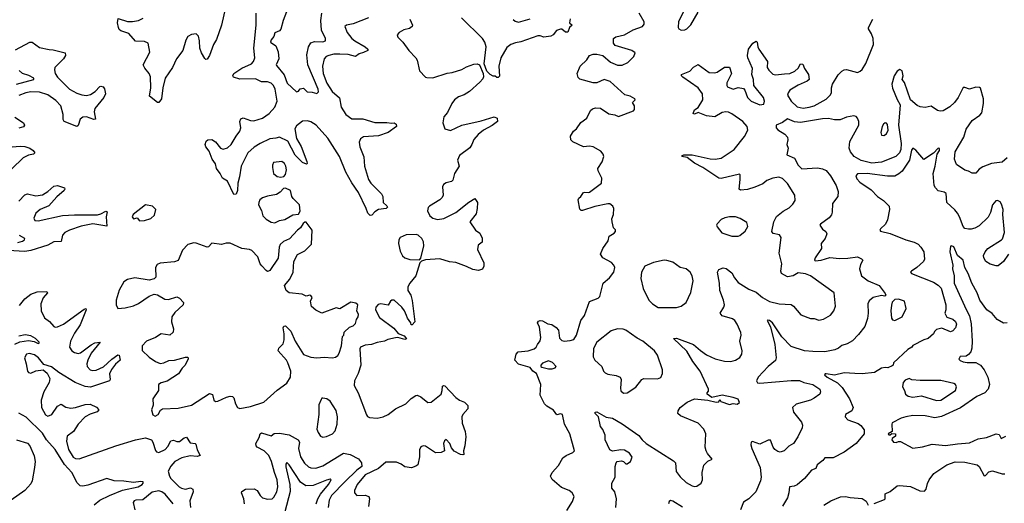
# Model space of a CAD drawing. Extents: x 1603745 to 1745082, y 385868 to 533966.
# Tile 172 of 256: x 1637252 to 1645412, y 465589 to 469601. Entities that reach past the tile are written whole.
import ezdxf

# ---------------------------------------------------------------- set-up
doc = ezdxf.new("R2010")
doc.units = 0

msp = doc.modelspace()

# ---------------------------------------------------------------- linework, layer by layer
at = {"layer": '0CON20XD'}
for points in [[(1638972.4, 469765), (1638924.1, 469555), (1638881.6, 469435), (1638856.7, 469395), (1638825, 469304), (1638805, 469273.8), (1638795, 469271.2), (1638785, 469278.8), (1638757.3, 469325), (1638745.4, 469365), (1638741.8, 469425), (1638733.9, 469463.9), (1638715, 469482.2), (1638675, 469478.1), (1638645, 469460), (1638629.1, 469430.9), (1638605, 469344), (1638551.8, 469275), (1638518.9, 469205), (1638456.2, 469115), (1638436.7, 469035), (1638425.7, 468945), (1638405.9, 468914.1), (1638395, 468913.3), (1638326.7, 468965), (1638337.1, 469035), (1638335.4, 469125.4), (1638325, 469153.8), (1638287.9, 469197.9), (1638276, 469225), (1638329.1, 469330.9), (1638317.1, 469405), (1638285, 469420.9), (1638212.4, 469422.4), (1638155, 469485.6), (1638088.8, 469508.8), (1638075, 469520), (1638069.2, 469535), (1638062, 469575), (1638068.3, 469611.7), (1638145, 469585.7), (1638185.7, 469585.7), (1638237.5, 469595), (1638275, 469613.8)], [(1639026.7, 469153.3), (1639092.7, 469197.3), (1639173.1, 469235), (1639189.1, 469255), (1639199.6, 469285), (1639191.6, 469365), (1639210.9, 469555), (1639212.2, 469655)], [(1639462.8, 469665), (1639435.2, 469595), (1639416.6, 469523.4), (1639405, 469509.2), (1639367, 469493), (1639358.5, 469461.5), (1639335, 469432.9), (1639331.5, 469415), (1639373.5, 469383.5), (1639394.7, 469334.7), (1639398.2, 469275), (1639377.1, 469225), (1639379.7, 469219.7), (1639443.5, 469143.5), (1639468.5, 469075), (1639545, 469002), (1639562, 469008), (1639575, 469025.8), (1639605, 469033.3), (1639635, 469003.3), (1639675, 469000), (1639715, 468988), (1639728.1, 469001.9), (1639726.4, 469025), (1639639.2, 469225), (1639631.8, 469308.3), (1639644.5, 469375), (1639665, 469409.4), (1639695, 469419.6), (1639765, 469417.3), (1639785, 469426.2), (1639785.3, 469445), (1639752.1, 469515), (1639748.4, 469595), (1639756.9, 469655)], [(1641785, 465530), (1641833.8, 465605), (1641846.2, 465645), (1641831.2, 465675), (1641806.7, 465695), (1641740.9, 465720.9), (1641665, 465785.8), (1641651.4, 465815), (1641664.2, 465845), (1641716.8, 465903.2), (1641753.8, 465965), (1641780, 465985), (1641835, 466010), (1641850, 466025), (1641810, 466165), (1641765.6, 466245.6), (1641750.6, 466325), (1641735, 466331.9), (1641702.1, 466322.1), (1641675, 466362.5), (1641620, 466395), (1641601.4, 466415), (1641564.2, 466485), (1641570, 466575), (1641536, 466666), (1641504.1, 466684.1), (1641482.5, 466715), (1641385, 466743.8), (1641356.2, 466775), (1641366.7, 466825), (1641382.5, 466845), (1641465, 466854.2), (1641515, 466869.2), (1641532, 466885), (1641543.1, 466906.9), (1641565, 466937.5), (1641572, 466965), (1641559.3, 467049.3), (1641543.3, 467085), (1641550.7, 467099.3), (1641565, 467106.7), (1641585, 467102.5), (1641627.7, 467077.7), (1641661.7, 467071.7), (1641697.7, 467047.7), (1641716.7, 467025), (1641725, 466957.5), (1641745, 466939.2), (1641765, 466934.3), (1641815, 466938.8), (1641845, 466948.8), (1641866, 466985), (1641901.2, 467105), (1641932.7, 467147.3), (1641975, 467262.5), (1642045, 467290), (1642060, 467305), (1642088.8, 467415), (1642139.7, 467460.3), (1642176, 467505), (1642184, 467545), (1642175.8, 467565.8), (1642155.8, 467585.8), (1642083.8, 467625), (1642066.7, 467655), (1642085, 467702.5), (1642130, 467765), (1642137.5, 467805), (1642179.3, 467830.7), (1642190, 467845), (1642188.3, 467858.3), (1642173, 467873), (1642161.2, 467925), (1642160.5, 467949.5), (1642173.8, 467985), (1642176.7, 468035), (1642166.7, 468055), (1642143, 468073), (1642125, 468074.3), (1642018, 468052), (1641915, 468016.9), (1641905, 468017.5), (1641895, 468028.8), (1641881.4, 468105), (1641885, 468120), (1641903.3, 468135), (1641925, 468166.2), (1641935, 468171.2), (1641965, 468166.2), (1641975, 468170), (1642073.3, 468245), (1642076.7, 468285), (1642045, 468347.5), (1642042.9, 468365), (1642078.9, 468421.1), (1642094, 468465), (1642088, 468485), (1642069.3, 468509.3), (1642003.8, 468545), (1641975, 468550.9), (1641925, 468547.1), (1641835, 468588.8), (1641820, 468605), (1641817.5, 468635), (1641842.5, 468675), (1641865.7, 468694.3), (1641902.3, 468747.7), (1641953.3, 468785), (1641981.7, 468848.3), (1641999.3, 468860.7), (1642025, 468870), (1642065, 468867.5), (1642135, 468818.8), (1642185, 468811.2), (1642215, 468798), (1642340, 468845), (1642346.7, 468855), (1642347.5, 468885), (1642330, 468915), (1642352.5, 468935), (1642350, 468945), (1642312.5, 468965), (1642267.9, 468977.9), (1642145, 469088.1), (1642095, 469103.5), (1642035, 469075.8), (1642005, 469075.6), (1641895, 469106.7), (1641880.5, 469120.5), (1641873.3, 469155), (1641895.9, 469214.1), (1641951.3, 469268.7), (1641975, 469304), (1642005, 469315.8), (1642035, 469315.6), (1642085, 469302.5), (1642147.6, 469247.6), (1642205, 469224.5), (1642245, 469224.5), (1642292, 469245), (1642341.2, 469295), (1642353.3, 469325), (1642325, 469345.6), (1642187.7, 469387.7), (1642173.8, 469405), (1642173.3, 469445), (1642191.4, 469458.6), (1642265, 469474.5), (1642335, 469516.9), (1642413.3, 469545), (1642427.3, 469562.7), (1642425.9, 469584.1), (1642385.8, 469655)], [(1642752, 469665), (1642712.9, 469585), (1642708.6, 469535), (1642715, 469524.2), (1642735, 469514.4), (1642765, 469516.9), (1642782, 469525), (1642815, 469558), (1642876.1, 469663.9)], [(1640142.5, 469615), (1640015, 469567.1), (1639960, 469555), (1639947.5, 469545), (1639966, 469495), (1640005.7, 469445), (1640029.2, 469425), (1640115, 469375.6), (1640136, 469355), (1640135.8, 469344.2), (1640100.4, 469329.6), (1640065, 469318.5), (1640035, 469295.7), (1639975, 469311.3), (1639905, 469315.3), (1639855.4, 469314.6), (1639813.8, 469305), (1639791.4, 469295), (1639775, 469275.8), (1639761.5, 469215), (1639767.7, 469155), (1639796.3, 469075), (1639840.8, 469005), (1639903.1, 468953.1), (1639914.7, 468875), (1639955, 468813.9), (1640005, 468779.2), (1640095, 468778.8), (1640195, 468747.3), (1640295, 468749.2), (1640335, 468741.2), (1640355, 468746.2), (1640371.2, 468735), (1640373.8, 468715), (1640305, 468663.6), (1640225, 468636.7), (1640101.1, 468628.9), (1640075, 468611.1), (1640064.6, 468585), (1640071.5, 468545), (1640103.1, 468463.1), (1640108, 468385), (1640141.8, 468275), (1640160.6, 468245), (1640250, 468155), (1640260, 468135), (1640263.3, 468085), (1640295, 468056.7), (1640300, 468045), (1640290, 468035), (1640225, 468026.7), (1640195, 468007.5), (1640170.7, 467979.3), (1640155, 467976.7), (1640136.7, 467995), (1640123.8, 468033.8), (1640058.5, 468168.5), (1640005, 468246.7), (1639955.3, 468335), (1639902.3, 468465), (1639805, 468618.9), (1639710, 468725), (1639665, 468754.6), (1639637.5, 468762.5), (1639595, 468759.4), (1639545, 468721.1), (1639533.1, 468695), (1639545.4, 468615.4), (1639585, 468550), (1639630, 468425), (1639633.3, 468406.7), (1639628.8, 468401.2), (1639595, 468416.9), (1639535.8, 468475.8), (1639475, 468592.3), (1639405, 468627.5), (1639375, 468616.6), (1639325, 468612.1), (1639245, 468573.6), (1639195.5, 468544.5), (1639142, 468495), (1639086.2, 468385), (1639073.6, 468296.4), (1639059.2, 468245), (1639058.1, 468185), (1639045, 468153.3), (1639025, 468151.2), (1638972.5, 468262.5), (1638932.5, 468285), (1638913.3, 468325), (1638882, 468365), (1638874, 468405), (1638845.7, 468445), (1638820.9, 468510.9), (1638794.3, 468545), (1638788, 468565), (1638795.9, 468594.1), (1638810, 468605), (1638845, 468608), (1638875, 468588), (1638915, 468534.3), (1638936.9, 468526.9), (1638975, 468538.1), (1639005, 468565.7), (1639044.6, 468635), (1639075.5, 468675), (1639085.5, 468705), (1639076, 468755), (1639085, 468778.8), (1639105, 468785.8), (1639165.4, 468765.4), (1639192.4, 468762.4), (1639265, 468783.6), (1639318.5, 468821.5), (1639365.8, 468875), (1639384.4, 468925), (1639368.9, 469025), (1639354.8, 469054.8), (1639335, 469074.5), (1639305, 469085.4), (1639255, 469084.7), (1639205, 469109.3), (1639075, 469107.8), (1639024.4, 469124.4), (1639018.8, 469135), (1639026.7, 469153.3)], [(1640484.3, 469605), (1640505.8, 469555), (1640504, 469545), (1640483.4, 469526.6), (1640435, 469515.6), (1640396, 469495), (1640380.8, 469475), (1640384.4, 469454.4), (1640426.2, 469415), (1640476.7, 469345), (1640535.6, 469285.6), (1640545.8, 469265), (1640565.8, 469175.8), (1640613.8, 469125), (1640625, 469120), (1640675, 469117.8), (1640795, 469156.7), (1640837.2, 469162.8), (1640915, 469186.9), (1640955, 469210.6), (1641015, 469232), (1641043.6, 469233.6), (1641062.5, 469225), (1641093, 469153), (1641096.4, 469126.4), (1641088.8, 469111.2), (1641065, 469081.2), (1640980.8, 469005), (1640935, 468977.5), (1640889.8, 468960.2), (1640855.4, 468934.6), (1640833.1, 468905), (1640798.6, 468831.4), (1640767.5, 468795), (1640757.5, 468745), (1640774.1, 468694.1), (1640822.7, 468682.7), (1640915, 468725.8), (1641075, 468760.8), (1641185, 468796.2), (1641210, 468785), (1641212.5, 468755), (1641168.3, 468721.7), (1641095, 468684.3), (1641050.5, 468649.5), (1641015, 468608), (1640999.2, 468565), (1640981.2, 468538.8), (1640898, 468475), (1640881.2, 468435), (1640893.8, 468385), (1640854.6, 468325.4), (1640841.2, 468268.8), (1640831.4, 468258.6), (1640785, 468247.1), (1640765, 468233.8), (1640756, 468215), (1640761.4, 468145), (1640754.4, 468125), (1640735, 468106.5), (1640649.2, 468055), (1640638.3, 468041.7), (1640631.9, 468015), (1640652.2, 467975), (1640675, 467953.9), (1640715, 467944.6), (1640767.6, 467952.4), (1640865, 468000), (1640973.2, 468086.8), (1641025, 468116.7), (1641046, 468085), (1641044.2, 468034.2), (1641035, 467990), (1640982, 467925), (1641028.8, 467855), (1641065, 467830), (1641085, 467788.8), (1641083.8, 467756.2), (1641050.6, 467729.4), (1641046.7, 467695), (1641098.1, 467585), (1641098, 467555), (1641088.3, 467531.7), (1641055, 467520), (1641007.7, 467527.7), (1640955, 467553.8), (1640865, 467585.7), (1640813.2, 467593.2), (1640735, 467615.7), (1640615, 467608.8), (1640581.7, 467598.3), (1640567.5, 467582.5), (1640536, 467475), (1640485, 467415.8), (1640467.3, 467385), (1640469.6, 467355), (1640492.2, 467315), (1640505, 467272.5), (1640526.2, 467095), (1640505, 467070), (1640495, 467070), (1640492.5, 467085), (1640464.4, 467124.4), (1640457.9, 467147.9), (1640441.4, 467185), (1640418.9, 467215), (1640355, 467272.9), (1640337, 467273), (1640325, 467266.2), (1640305, 467232), (1640245, 467242.6), (1640221.9, 467238.1), (1640204, 467216), (1640201, 467195), (1640235, 467130), (1640351.1, 467041.1), (1640387.5, 466997.5), (1640438.8, 466978.8), (1640457.5, 466952.5), (1640445, 466947.5), (1640385, 466963.3), (1640365, 466962.5), (1640303, 466947), (1640276.4, 466933.6), (1640215, 466923.8), (1640167, 466907), (1640115, 466901.2), (1640076.7, 466883.3), (1640070.8, 466869.2), (1640079.2, 466735), (1640057.8, 466665), (1640026.7, 466605), (1640023.3, 466565), (1640057.5, 466505), (1640125, 466324), (1640135, 466308), (1640150.9, 466300.9), (1640215, 466295.6), (1640265, 466306.7), (1640305, 466324.5), (1640365, 466371.5), (1640452, 466415), (1640495, 466457.1), (1640535, 466484), (1640545, 466486), (1640575, 466472.5), (1640635, 466424.2), (1640663, 466427), (1640745, 466493.3), (1640754, 466525), (1640755, 466560), (1640765, 466566.7), (1640775, 466562.5), (1640866.6, 466466.6), (1640895.6, 466445.6), (1640937.1, 466427.1), (1640965, 466400), (1640965, 466372.5), (1640925, 466326.7), (1640916, 466305), (1640918.8, 466255), (1640942.5, 466185), (1640948.8, 466141.2), (1640941.2, 466065), (1640930, 466025), (1640932.5, 465995), (1640925, 465990), (1640905, 465994), (1640852.7, 466022.7), (1640829.3, 466049.3), (1640815.5, 466085.5), (1640785, 466117.5), (1640771.7, 466108.3), (1640764.1, 466085.9), (1640773.3, 466025), (1640745, 466009.2), (1640697.7, 466007.7), (1640615, 466064.2), (1640595, 466065.5), (1640575, 466056.9), (1640563.9, 466033.9), (1640564, 465975), (1640550.6, 465909.4), (1640535, 465895.8), (1640497.7, 465882.3), (1640445, 465891.4), (1640412, 465915), (1640375, 465930.8), (1640285, 465930.3), (1640225, 465876.4), (1640114, 465825), (1640048.7, 465745), (1640027.5, 465695), (1640027.1, 465675), (1640045, 465653.1), (1640115, 465657.3), (1640144.3, 465645), (1640150.9, 465625), (1640143.3, 465563.3)], [(1641813, 469607), (1641807.5, 469575), (1641830, 469555), (1641807.5, 469535), (1641795, 469497.5), (1641775, 469496.7), (1641745, 469522.5), (1641735, 469522.5), (1641699.3, 469510.7), (1641673.9, 469476.1), (1641655, 469463.8), (1641595, 469456.7), (1641565, 469467.5), (1641545, 469466.7), (1641405, 469417.5), (1641361.4, 469408.6), (1641323.3, 469395), (1641289.1, 469370.9), (1641238.8, 469285), (1641223.8, 469215), (1641228.3, 469131.7), (1641218.3, 469121.7), (1641205, 469120), (1641191.7, 469131.7), (1641175, 469132.5), (1641150, 469145), (1641123, 469173), (1641102.5, 469235), (1641117.1, 469375), (1641105.7, 469415), (1641087.5, 469445), (1640912.9, 469615)], [(1641341.2, 469601.2), (1641357.3, 469587.3), (1641385, 469580.8), (1641482.5, 469607.5)], [(1644312, 469482), (1644286.7, 469525), (1644286.7, 469535), (1644323.3, 469605)], [(1637218.1, 469351.9), (1637335, 469414.5), (1637355, 469413.6), (1637415, 469370.9), (1637495, 469352.1), (1637530.2, 469350.2), (1637627.5, 469325), (1637631.2, 469305), (1637614.2, 469275), (1637543.8, 469205), (1637540, 469185), (1637545.6, 469155), (1637565.6, 469125), (1637665, 469024.6), (1637725, 468991.3), (1637767.5, 468977.5), (1637805, 468972.3), (1637838.7, 468981.3), (1637876.1, 469003.9), (1637915, 469046.2), (1637925, 469050), (1637942.5, 469045), (1637955, 469026.7), (1637964, 468985), (1637949.2, 468955), (1637873.8, 468865), (1637869.2, 468835), (1637880, 468775), (1637865, 468773.1), (1637805, 468794.5), (1637775, 468793.3), (1637753.8, 468776.2), (1637737.5, 468722.5), (1637725, 468716), (1637621.2, 468755), (1637611.9, 468771.9), (1637613.1, 468815), (1637593.5, 468885), (1637551.5, 468931.5), (1637485, 468977.2), (1637415, 468999.5), (1637345, 469002.6), (1637302.5, 468995), (1637245, 468971.6)], [(1642193.8, 465555), (1642197.5, 465625), (1642183.6, 465683.6), (1642160, 465715), (1642159.2, 465755), (1642188.1, 465805), (1642186, 465895), (1642193.9, 465926.1), (1642204, 465936), (1642238.3, 465941.7), (1642255, 465936), (1642275, 465916.2), (1642285, 465916), (1642315, 465936.2), (1642327.6, 465972.4), (1642305.6, 466005), (1642265, 466029.1), (1642235, 466033.6), (1642165, 466020.8), (1642143.2, 466033.2), (1642104, 466115), (1642103.8, 466155), (1642085, 466202.5), (1642066.1, 466226.1), (1642048.8, 466305), (1642030, 466325), (1642021.2, 466335), (1642021.2, 466345), (1642035, 466348), (1642112.3, 466302.3), (1642165, 466294.2), (1642245, 466247.5), (1642382.6, 466152.6), (1642410.4, 466115), (1642442.5, 466085), (1642671.7, 465941.7), (1642686.9, 465925), (1642693.8, 465853.8), (1642725, 465808), (1642775, 465762.5), (1642825, 465734), (1642845, 465729.2), (1642865, 465730.8), (1642899.2, 465755), (1642910, 465785), (1642908.6, 465845), (1642922, 465905), (1642955, 465937.5), (1642990, 465955), (1642951.7, 466001.7), (1642941.2, 466025), (1642933.8, 466055), (1642939.2, 466165), (1642922.5, 466205), (1642875, 466252.5), (1642727.5, 466315), (1642706.7, 466335), (1642710, 466355), (1642726.1, 466383.9), (1642783, 466427), (1642845, 466454.4), (1642955.7, 466445.7), (1643025, 466427.5), (1643045, 466430), (1643055, 466450), (1643063, 466433), (1643135, 466410), (1643165, 466415.8), (1643198.3, 466411.7), (1643216.2, 466425), (1643205, 466452), (1643165, 466467.5), (1643075, 466485.8), (1642987, 466467), (1642950, 466495), (1642950, 466505), (1642961.7, 466518.3), (1642960, 466535), (1642891.8, 466685), (1642830.2, 466765), (1642780.5, 466850.5), (1642670, 466955), (1642695, 466958.6), (1642836.9, 466906.9), (1642895, 466855.4), (1642945, 466820), (1643015, 466787.5), (1643093, 466767), (1643145, 466765.6), (1643184.3, 466775.7), (1643221.2, 466798.8), (1643236, 466825), (1643238.6, 466855), (1643221.4, 466935), (1643230.6, 466985), (1643228.6, 467005), (1643198, 467075), (1643178.8, 467105), (1643159.7, 467119.7), (1643072.5, 467145), (1643056.2, 467165), (1643088, 467215), (1643094.3, 467235), (1643085.5, 467275), (1643054.6, 467355), (1643051.3, 467415), (1643035.4, 467505), (1643045, 467529.4), (1643081.1, 467541.1), (1643106.9, 467536.9), (1643155, 467501.1), (1643175, 467458.9), (1643205, 467421.9), (1643295, 467364.2), (1643355, 467340), (1643408, 467295), (1643466, 467264), (1643545, 467242.9), (1643645, 467237.5), (1643664.5, 467224.5), (1643725, 467151.2), (1643805, 467123.3), (1643837, 467123), (1643875, 467108.8), (1643913, 467117), (1643971.4, 467148.6), (1644000, 467185), (1644014, 467225), (1644001.2, 467335), (1643805, 467475.6), (1643765, 467492.5), (1643705, 467502), (1643663.2, 467476.8), (1643615, 467467.5), (1643565.5, 467495.5), (1643558.6, 467515), (1643567.8, 467575), (1643547.3, 467665), (1643564, 467795), (1643550, 467815), (1643497.8, 467827.8), (1643486.7, 467845), (1643500.9, 467925), (1643523.1, 467966.9), (1643578.3, 468011.7), (1643630.2, 468039.8), (1643660.3, 468069.7), (1643678.3, 468101.7), (1643676.7, 468145), (1643615, 468240.8), (1643575, 468282.5), (1643544.3, 468294.3), (1643495, 468285.5), (1643445, 468266.4), (1643410.5, 468239.5), (1643345, 468210.5), (1643285, 468191.5), (1643226.2, 468186.2), (1643214, 468195), (1643222, 468275), (1643223, 468313), (1643218, 468318), (1643065, 468284.6), (1643045, 468286.4), (1642913.5, 468373.5), (1642845, 468409.2), (1642785, 468456.7), (1642740, 468465), (1642743.8, 468475), (1642755, 468478.6), (1642825, 468478.6), (1642975, 468446.9), (1643015, 468442.5), (1643065, 468451.8), (1643172.5, 468525), (1643258.9, 468631.1), (1643287.3, 468685), (1643281.8, 468715), (1643245.5, 468755), (1643155, 468818.8), (1643125, 468832.5), (1643105, 468836.5), (1643075, 468831.9), (1643014.2, 468795.8), (1642945, 468803.1), (1642875, 468830), (1642845, 468817.5), (1642833, 468823), (1642845, 468852.5), (1642875, 468872.5), (1642914, 468935), (1642910, 468985), (1642875.8, 469035), (1642746.7, 469125), (1642736.7, 469135), (1642737.5, 469145), (1642805, 469173.8), (1642835, 469207.5), (1642875, 469230), (1642965, 469162), (1643011.1, 469158.9), (1643033.4, 469166.6), (1643094.1, 469205.9), (1643135, 469207.5), (1643151.2, 469155), (1643112.9, 469077.1), (1643112.2, 469055), (1643119.2, 469045), (1643165, 469024.4), (1643205, 469037.5), (1643249.5, 469029.5), (1643261.2, 469015), (1643284, 468955), (1643314, 468925), (1643385, 468894.4), (1643420, 468900), (1643425.6, 468924.4), (1643416.4, 468955), (1643335.6, 469055), (1643333.5, 469105), (1643320.9, 469145), (1643325.9, 469195.9), (1643286.7, 469285), (1643283.1, 469305), (1643293, 469357), (1643328.8, 469405), (1643355, 469423.3), (1643363.9, 469413.9), (1643368, 469375), (1643376.6, 469356.6), (1643448.8, 469255), (1643447.5, 469205), (1643460.6, 469180.6), (1643495, 469149.2), (1643515, 469141.9), (1643589.1, 469150.9), (1643634.5, 469155.5), (1643675.5, 469174.5), (1643702.5, 469197.5), (1643723.3, 469235), (1643743, 469233), (1643756.2, 469195), (1643788.6, 469145), (1643793.8, 469105), (1643779.3, 469090.7), (1643705, 469057.1), (1643635, 469015.5), (1643619.5, 468995), (1643615.6, 468975), (1643645, 468925.6), (1643695, 468878.5), (1643745, 468867.9), (1643795, 468873.8), (1643835, 468886.9), (1643935, 468942.7), (1643970, 468975), (1643980, 468995), (1643980, 469035), (1643989.4, 469065), (1644035.4, 469144.6), (1644065, 469172.5), (1644085, 469184.3), (1644105, 469186.9), (1644195, 469164), (1644217.6, 469172.4), (1644235, 469188), (1644263.5, 469236.5), (1644326.9, 469395), (1644325.8, 469445), (1644312, 469482)], [(1637225, 469064.8), (1637367.5, 469105), (1637370, 469115), (1637327.4, 469137.4), (1637275, 469154.5), (1637248.1, 469178.1)], [(1645435.4, 468454.6), (1645395, 468420), (1645305, 468408.9), (1645235, 468380), (1645205, 468359.4), (1645175, 468326.2), (1645145, 468326.2), (1645115, 468343.8), (1645085, 468352.5), (1645015, 468400), (1644998, 468445), (1645005.5, 468505), (1645076.3, 468625), (1645095, 468692), (1645144.8, 468765.2), (1645210.7, 468809.3), (1645225, 468826.7), (1645240, 468905), (1645240, 468945), (1645213.8, 469033.8), (1645207.5, 469037.5), (1645175, 469041.9), (1645125, 469023.3), (1645085, 469039.2), (1645071.2, 469038.8), (1645030.9, 468955), (1645000, 468915), (1644961.7, 468878.3), (1644905, 468844.5), (1644881.1, 468841.1), (1644857.1, 468847.1), (1644805, 468884.2), (1644755, 468872.5), (1644715, 468877.1), (1644689.5, 468889.5), (1644635.7, 468935.7), (1644585, 469080), (1644566.7, 469105), (1644572.9, 469135), (1644566.9, 469176.9), (1644545, 469188), (1644523.8, 469175), (1644500, 469135), (1644480, 469065), (1644485, 469032.5), (1644525, 468937.5)], [(1644525, 468937.5), (1644548.8, 468895), (1644534.1, 468725), (1644557.7, 468575), (1644555.8, 468525), (1644543.2, 468495), (1644514.4, 468465), (1644395, 468419.2), (1644315, 468411.6), (1644225, 468433.4), (1644167, 468467), (1644136.8, 468505), (1644126.7, 468535), (1644131, 468589), (1644205.8, 468725), (1644206, 468755), (1644196, 468785), (1644185, 468798), (1644165, 468802), (1644105, 468791.2), (1644051.4, 468768.6), (1644005, 468768.9), (1643955, 468780), (1643905, 468777.3), (1643723.2, 468746.8), (1643672.1, 468752.1), (1643615, 468777.1), (1643573.2, 468746.8), (1643522.5, 468725), (1643522.5, 468705), (1643535, 468688.1), (1643592.3, 468652.3), (1643616.1, 468625), (1643619.1, 468605), (1643610.9, 468565), (1643619.4, 468535), (1643610.5, 468480.5), (1643672.3, 468452.3), (1643703.6, 468393.6), (1643735, 468363.6), (1643865, 468370.9), (1643905, 468364.7), (1643935, 468348.5), (1643972, 468305), (1644017.5, 468225), (1644035.5, 468175), (1644032.9, 468135), (1643989.4, 468075), (1643986.5, 468005), (1643979.1, 467980.9), (1643961.8, 467958.2), (1643888.8, 467905), (1643883.8, 467895), (1643905, 467863.8), (1643933.8, 467845), (1643941.2, 467825), (1643928.8, 467785), (1643894, 467745), (1643897.5, 467702.5), (1643843.7, 467626.3), (1643839.2, 467605), (1643845, 467601.5), (1643895, 467605.3), (1643965, 467627.3), (1644045, 467618.9), (1644115, 467621.9), (1644195, 467634), (1644228.3, 467618.3), (1644240, 467605), (1644219.3, 467570.7), (1644211.5, 467535), (1644229.5, 467475), (1644284.6, 467434.6), (1644375, 467396.2), (1644425, 467330), (1644430, 467315), (1644421.7, 467308.3), (1644395, 467312.5), (1644325, 467295.7), (1644292.1, 467267.9), (1644281.4, 467245), (1644283.3, 467165), (1644277.2, 467122.8), (1644257.5, 467055), (1644205, 466988.6), (1644153.8, 466936.2), (1644108.9, 466911.1), (1644065, 466897.1), (1644038.8, 466875), (1644008.6, 466861.4), (1643925, 466845.5), (1643825, 466848.9), (1643755, 466853.8), (1643645, 466891.1), (1643569.1, 466969.1), (1643490.8, 467085), (1643465, 467106.8), (1643451.1, 467108.9), (1643447.5, 467105), (1643473.7, 467053.7), (1643510.8, 466905), (1643522.5, 466795), (1643515, 466773.8), (1643456, 466725), (1643372.9, 466635), (1643358.8, 466605), (1643367.5, 466587.5), (1643384.6, 466584.6), (1643645, 466608.9), (1643715, 466608.8), (1643751.2, 466591.2), (1643825, 466574.4), (1643883.8, 466535), (1643890, 466515), (1643882, 466495), (1643835, 466462.5), (1643805, 466445.7), (1643687.4, 466412.6), (1643656, 466385), (1643665.8, 466345), (1643731.2, 466261.2), (1643738.3, 466238.3), (1643735.6, 466215), (1643700.3, 466139.7), (1643665, 466086.2), (1643627, 466063), (1643586.6, 466023.4), (1643554.3, 466014.3), (1643535, 466018), (1643511.2, 466035), (1643495.7, 466055.7), (1643475, 466113.8), (1643455, 466112), (1643385, 466080), (1643325, 466101.2), (1643313.8, 466095), (1643312, 466075), (1643320, 466045), (1643388.2, 465885), (1643395.6, 465805), (1643392.5, 465775), (1643352, 465685), (1643295, 465626.2), (1643251.2, 465598.8), (1643225.9, 465534.1)], [(1637211.9, 468791.9), (1637284.2, 468745), (1637292.5, 468725), (1637282.5, 468712.5), (1637245, 468701.1)], [(1644415, 468640.8), (1644437.1, 468655), (1644449.1, 468685), (1644445, 468731.2), (1644435, 468742.5), (1644425, 468744.2), (1644410.8, 468735), (1644400, 468715), (1644390, 468665), (1644395, 468643.8), (1644415, 468640.8)], [(1637155, 468544), (1637255, 468552.3), (1637295, 468548.5), (1637335, 468535.4), (1637364.4, 468515), (1637377.5, 468495), (1637366.7, 468485), (1637325, 468476.9), (1637280, 468455), (1637186.2, 468363.8)], [(1645446, 467655), (1645406.7, 467595), (1645360, 467560), (1645345, 467558), (1645295, 467574), (1645258.8, 467595), (1645241.4, 467625), (1645241.1, 467645), (1645252.5, 467675), (1645275, 467702.2), (1645390, 467775), (1645395.9, 467784.1), (1645414, 467835), (1645399.1, 467985), (1645401.5, 468025), (1645389.7, 468069.7), (1645378.6, 468088.6), (1645355, 468102), (1645340.9, 468099.1), (1645315, 468066), (1645298.1, 468001.9), (1645277.7, 467962.3), (1645205, 467891.4), (1645168.6, 467871.4), (1645136.4, 467863.6), (1645115, 467861.9), (1645085, 467869.4), (1645072.2, 467885), (1645042.1, 467965), (1645024.7, 467994.7), (1645002.9, 468022.9), (1644936.5, 468085), (1644929.8, 468159.8), (1644915, 468168.9), (1644865, 468180.6), (1644841.5, 468205), (1644831.8, 468225), (1644822.4, 468325), (1644840, 468385), (1644856.2, 468483.8), (1644875.4, 468515), (1644875, 468533.3), (1644865, 468534.2), (1644825.6, 468494.4), (1644745, 468441.2), (1644679.7, 468519.7), (1644655, 468534.2), (1644642.6, 468517.4), (1644625.5, 468435.5), (1644565.5, 468345), (1644539, 468321), (1644505, 468303.4), (1644445, 468301.9), (1644274.2, 468325.8), (1644195, 468320.8), (1644182.5, 468305), (1644189.2, 468279.2), (1644214, 468254), (1644309.6, 468189.6), (1644360, 468135), (1644412, 468102), (1644458.2, 468055), (1644461.5, 468025), (1644445, 467940), (1644427.1, 467905), (1644386.2, 467865), (1644381.2, 467855), (1644385, 467847.5), (1644465, 467826.9), (1644595, 467775.5), (1644665.8, 467755), (1644698.2, 467738.2), (1644721.5, 467715), (1644744.7, 467674.7), (1644751.5, 467615), (1644741.4, 467595), (1644687.5, 467545), (1644642.5, 467515), (1644636, 467505), (1644643.8, 467495), (1644825, 467424.3), (1644865, 467398.9), (1644887.5, 467375), (1644927.8, 467235), (1644927.8, 467195), (1644919.4, 467165), (1644935, 467134.2), (1644985, 467115.8), (1645007.2, 467097.2), (1645015.6, 467075), (1645006.7, 467045), (1644985, 467019.4), (1644965, 467012.5), (1644895, 467041.2), (1644850.3, 467029.7), (1644834, 467015), (1644825, 466993.8), (1644780, 466955), (1644745, 466943.8), (1644655, 466898.8), (1644645.6, 466884.4), (1644613.8, 466865), (1644492.5, 466755), (1644490, 466735), (1644481.7, 466728.3), (1644446.1, 466713.9), (1644425, 466716.7), (1644395, 466710), (1644335, 466674), (1644235, 466664.3), (1644174.4, 466665.6), (1644085, 466670), (1644005, 466652.5), (1643935.7, 466664.3), (1643926.4, 466663.6), (1643922.5, 466655), (1643943.8, 466635), (1644028.3, 466588.3), (1644068.7, 466548.7), (1644128.8, 466455), (1644160, 466385), (1644147.5, 466355), (1644095.8, 466325), (1644092.2, 466305), (1644115, 466281.8), (1644200.8, 466250.8), (1644224.2, 466235), (1644249.7, 466199.7), (1644250, 466165), (1644183.1, 466085), (1644085, 466012.7), (1643995, 465965.5), (1643923.5, 465966.5), (1643907.2, 465942.8), (1643861.1, 465908.9), (1643850.9, 465879.1), (1643815, 465864.4), (1643755, 465794), (1643695, 465742.2), (1643669.4, 465730.6), (1643631.2, 465725), (1643627.5, 465675), (1643615.7, 465635), (1643574.4, 465565)], [(1639415, 468293.3), (1639440.7, 468299.3), (1639454.3, 468315.7), (1639463.3, 468355), (1639458.5, 468385), (1639445, 468407.1), (1639425, 468424.3), (1639355, 468416.7), (1639346.2, 468395), (1639346.2, 468375), (1639355.8, 468325.8), (1639385, 468300), (1639415, 468293.3)], [(1637245, 468095.7), (1637295, 468146.5), (1637315, 468157.1), (1637385, 468139.3), (1637441.3, 468148.7), (1637485.7, 468174.3), (1637535, 468220.8), (1637565, 468226), (1637622.5, 468205), (1637626.7, 468195), (1637621.2, 468185), (1637559.6, 468130.4), (1637492.7, 468057.3), (1637422.5, 468025), (1637385, 467995.6), (1637367.5, 467955), (1637376.7, 467935), (1637405, 467933.3), (1637605, 467976.7), (1637705, 467983.1), (1637896.7, 467983.3), (1637925, 467990), (1637965, 468013.3), (1637975.8, 468005.8), (1637969.4, 467965), (1637975, 467887.5), (1637858.2, 467908.2), (1637761.1, 467888.9), (1637664.8, 467855.2), (1637625.2, 467834.8), (1637606.4, 467813.6), (1637595, 467760.6), (1637535, 467757.7), (1637485, 467731.5), (1637344.8, 467685.2), (1637295, 467678.3), (1637154.7, 467685.3)], [(1639365, 467914.2), (1639405, 467934), (1639447.7, 467942.3), (1639515, 467982.5), (1639561.7, 467988.3), (1639576.4, 468013.6), (1639570, 468065), (1639516.8, 468116.8), (1639506, 468135), (1639495, 468182.5), (1639455, 468203.3), (1639439.3, 468200.7), (1639410, 468170), (1639379.7, 468150.3), (1639305, 468138.1), (1639265, 468123.1), (1639242.9, 468105), (1639233.1, 468085), (1639230.6, 468065), (1639256.6, 468016.6), (1639266, 467975), (1639295, 467946), (1639335, 467922), (1639365, 467914.2)], [(1638245, 467932), (1638285, 467934.4), (1638337.4, 467952.6), (1638369.7, 467980.3), (1638378.8, 468025), (1638352.5, 468055), (1638295, 468066), (1638191.2, 467985), (1638184.1, 467964.1), (1638195, 467948.8), (1638225, 467957.5), (1638245, 467932)], [(1643205, 467804), (1643220.5, 467809.5), (1643265, 467846.7), (1643285.8, 467885), (1643277.8, 467917.8), (1643222.3, 467952.3), (1643185, 467965.8), (1643134.3, 467965.7), (1643095, 467958), (1643065, 467943.3), (1643031.7, 467908.3), (1643027.5, 467895), (1643031.7, 467881.7), (1643071.7, 467831.7), (1643155, 467806), (1643205, 467804)], [(1638375, 466312.9), (1638398, 466325), (1638419.4, 466360.6), (1638435, 466372), (1638565, 466379.4), (1638675, 466402.5), (1638825, 466500.6), (1638850.6, 466490.6), (1638860.8, 466445), (1638875, 466434.3), (1638895, 466437.1), (1638965, 466470), (1638995, 466478), (1639016.1, 466476.1), (1639026.2, 466465), (1639038.8, 466415), (1639056.7, 466385), (1639075, 466376), (1639165, 466392.5), (1639275, 466426.7), (1639385, 466528.8), (1639465.7, 466584.3), (1639496.2, 466635), (1639499.7, 466685), (1639475, 466752.9), (1639462.7, 466775), (1639394, 466855), (1639399.2, 466875), (1639435, 466912.5), (1639443.1, 466945), (1639444.6, 466994.6), (1639434.4, 467045.6), (1639441.2, 467058.8), (1639455, 467060), (1639498.1, 467018.1), (1639535.5, 466935), (1639605, 466823.8), (1639665, 466802), (1639715, 466795.6), (1639775, 466800), (1639844.1, 466795.9), (1639868.8, 466801.2), (1639888, 466815), (1639899.2, 466835), (1639920, 466895), (1639928.3, 466971.7), (1639937, 466983), (1639941.7, 467008.3), (1639985, 467050), (1640015, 467060), (1640035, 467080), (1640043.3, 467115), (1640056.7, 467135), (1640060, 467155), (1640046.4, 467186.4), (1640052.9, 467235), (1640038.5, 467248.5), (1639995, 467257.1), (1639905, 467201.2), (1639875, 467210), (1639757, 467167), (1639705, 467190), (1639671.2, 467221.2), (1639661.2, 467265), (1639676.7, 467295), (1639665, 467312.5), (1639655, 467316.7), (1639625, 467306.7), (1639594, 467324), (1639485, 467336.2), (1639460, 467355), (1639447.5, 467395), (1639491.7, 467448.3), (1639519.2, 467505), (1639524.2, 467595), (1639555, 467653.3), (1639615, 467684), (1639670.5, 467739.5), (1639675.7, 467855), (1639625, 467920), (1639615, 467920), (1639600.7, 467909.3), (1639580, 467875), (1639554.5, 467855.5), (1639487.4, 467782.6), (1639438.9, 467761.1), (1639409.2, 467735), (1639401.9, 467715), (1639395, 467623.3), (1639325, 467520), (1639315, 467513.3), (1639305, 467511.2), (1639295, 467518.8), (1639258.7, 467558.7), (1639245.7, 467575.7), (1639225, 467633.8), (1639175, 467687.1), (1639155, 467695.6), (1639092.6, 467702.6), (1638995, 467745.6), (1638963.2, 467746.8), (1638925, 467737.1), (1638845, 467746), (1638815, 467716.7), (1638805, 467714), (1638715, 467748.1), (1638695, 467750), (1638645, 467737.1), (1638600.9, 467689.1), (1638565, 467604.2), (1638535, 467592.2), (1638415, 467580), (1638391.3, 467568.7), (1638377.1, 467545), (1638378.6, 467465), (1638365, 467450), (1638325, 467441.2), (1638205, 467460.4), (1638145, 467446.5), (1638114.7, 467425.3), (1638075, 467356), (1638050, 467275), (1638051.2, 467235), (1638064.1, 467204.1), (1638125, 467209.4), (1638195, 467227.5), (1638235, 467247.1), (1638325, 467308.6), (1638365, 467322.5), (1638395, 467319.2), (1638455, 467282), (1638485, 467278.8), (1638555, 467301.2), (1638575, 467291.2), (1638608.8, 467255), (1638605.8, 467235), (1638538, 467172), (1638513.1, 467135), (1638510.4, 467095), (1638526.5, 467035), (1638522.5, 467007.5), (1638495, 466982.9), (1638425, 466995.6), (1638376.3, 466963.7), (1638302.9, 466935), (1638265.5, 466895), (1638266.3, 466856.3), (1638325, 466800.9), (1638377.5, 466765), (1638415, 466749.1), (1638446.9, 466753.1), (1638486.7, 466773.3), (1638535, 466775.6), (1638625, 466801.4), (1638645, 466802.5), (1638648, 466788), (1638621.9, 466735), (1638598.6, 466711.4), (1638568.1, 466661.9), (1638475, 466602.5), (1638422.7, 466587.3), (1638402.5, 466575), (1638400.8, 466525), (1638355.6, 466454.4), (1638357, 466403), (1638344.1, 466364.1), (1638355, 466323.3), (1638375, 466312.9)], [(1637235, 467753.2), (1637275, 467764.3), (1637292.5, 467775), (1637293.3, 467785), (1637249.7, 467809.7)], [(1640565, 467610), (1640577, 467623), (1640600, 467725), (1640597, 467757), (1640584.4, 467785), (1640555, 467811.9), (1640538.7, 467818.7), (1640453.7, 467816.3), (1640405.8, 467795), (1640393.5, 467775), (1640392.5, 467745), (1640405, 467680), (1640423, 467643), (1640445, 467625.7), (1640485, 467611.4), (1640565, 467610)], [(1645435, 467085.8), (1645405, 467084.3), (1645354, 467115), (1645312.4, 467162.4), (1645268.2, 467195), (1645208.7, 467275), (1645187.9, 467335), (1645143.6, 467415), (1645113.1, 467495), (1645084.5, 467545), (1645070, 467605), (1645024.3, 467645), (1644995, 467717.5), (1644975, 467725.8), (1644965, 467721.2), (1644959.4, 467675), (1644985.6, 467565), (1644982.5, 467535), (1644996.7, 467475), (1644996.4, 467415), (1645095.9, 467195.9), (1645122.7, 467145), (1645137, 467077), (1645146.4, 466935), (1645143.2, 466875), (1645133.6, 466846.4), (1645115, 466822.2), (1645095, 466810), (1645045, 466805.6), (1645035.7, 466785), (1645045, 466773.3), (1645071.9, 466761.9), (1645105, 466755.9), (1645175, 466757.3), (1645215, 466734.5), (1645245.3, 466695), (1645275.9, 466635), (1645288.9, 466575), (1645279.1, 466535), (1645249.4, 466505), (1645185, 466473.8), (1645048.2, 466381.8), (1644891.5, 466308.5), (1644835, 466296.7), (1644755, 466314.4), (1644655, 466316.4), (1644595.7, 466305.7), (1644557.5, 466295), (1644484.1, 466255.9), (1644478.8, 466245), (1644484, 466186), (1644450, 466165), (1644455, 466157.5), (1644465, 466156.7), (1644480.7, 466169.3), (1644510, 466165), (1644510, 466145), (1644482.9, 466127.1), (1644478.8, 466115), (1644495, 466096.2), (1644515, 466093.8), (1644535, 466102.5), (1644551.7, 466101.7), (1644655, 466046.7), (1644735, 466057.5), (1644815, 466079.1), (1644925, 466067.7), (1645025, 466083.7), (1645125, 466090.4), (1645195, 466123.8), (1645265.9, 466134.1), (1645345, 466166), (1645369.5, 466159.5), (1645386.2, 466126.2), (1645425, 466144.7)], [(1642543.5, 467213.5), (1642695, 467214.4), (1642735, 467224.2), (1642775, 467254), (1642813.2, 467336.8), (1642832.5, 467435), (1642825.7, 467475), (1642807.5, 467505), (1642775, 467533.1), (1642725, 467545.7), (1642665, 467588.9), (1642615, 467603.1), (1642594.3, 467605.7), (1642505, 467586.7), (1642433.8, 467555), (1642404.3, 467505.7), (1642400.8, 467455), (1642419.7, 467369.7), (1642465, 467274), (1642495, 467242.5), (1642543.5, 467213.5)], [(1637250.7, 467229.3), (1637295, 467284.6), (1637345, 467323.8), (1637395, 467344.5), (1637475.7, 467345.7), (1637481.2, 467335), (1637446.5, 467293.5), (1637427.9, 467245), (1637430.8, 467185), (1637457.5, 467127.5), (1637498.3, 467098.3), (1637534.2, 467055), (1637545, 467050), (1637565, 467052.7), (1637615, 467074.6), (1637785, 467200), (1637800, 467205), (1637803.8, 467195), (1637751.7, 467068.3), (1637705, 467000.6), (1637673.8, 466935), (1637663.8, 466885), (1637683.4, 466853.4), (1637705, 466840), (1637735, 466831.8), (1637755, 466838.5), (1637845, 466904.6), (1637875, 466919.6), (1637918.8, 466925), (1637845, 466833.8), (1637815.3, 466775), (1637809.2, 466745), (1637812.1, 466725), (1637835, 466696.7), (1637855, 466691.5), (1637885, 466694.7), (1637945, 466721.6), (1638015, 466785.4), (1638065, 466820.6), (1638075, 466816.7), (1638084.2, 466775), (1638045, 466744.4), (1638011.7, 466698.3), (1637995, 466662.5), (1638000, 466615), (1637995.7, 466604.3), (1637837.3, 466552.7), (1637795, 466557.7), (1637711.7, 466591.7), (1637574.7, 466674.7), (1637515, 466720.8), (1637451.8, 466741.8), (1637406.9, 466795), (1637375, 466821.1), (1637332.2, 466832.2)], [(1644505, 467104.2), (1644566.2, 467135), (1644598, 467205), (1644586.2, 467265), (1644535, 467283.3), (1644505, 467280), (1644481.7, 467258.3), (1644476.2, 467233.8), (1644472.5, 467185), (1644478, 467125), (1644485, 467110), (1644505, 467104.2)], [(1642255, 466502), (1642285, 466504.2), (1642357.4, 466552.6), (1642408.8, 466615), (1642423.3, 466625), (1642537.1, 466622.9), (1642565, 466632), (1642580, 466665), (1642580, 466695), (1642537.6, 466817.6), (1642514, 466855), (1642415, 466932.7), (1642368.2, 466958.2), (1642275, 467024.4), (1642254.5, 467034.5), (1642205, 467035.6), (1642155, 467019.2), (1642034.3, 466925.7), (1642007.3, 466872.7), (1642003.3, 466805), (1642017.8, 466775), (1642076.7, 466725), (1642091.2, 466685), (1642105, 466670), (1642125, 466660.6), (1642195, 466650.5), (1642227.5, 466635), (1642237.5, 466615), (1642231.4, 466545), (1642235, 466522.5), (1642255, 466502)], [(1637211, 466909), (1637251.7, 466928.3), (1637325, 466938.9), (1637371.4, 466931.4), (1637405, 466914.4), (1637412.5, 466917.5), (1637413.3, 466925), (1637383.8, 466955), (1637345, 466977.1), (1637295.6, 466985.6), (1637245, 466976.2)], [(1637332.2, 466832.2), (1637308, 466825), (1637290, 466795), (1637305.6, 466745.6), (1637315, 466683.8), (1637325, 466674.2), (1637345, 466669.4), (1637385, 466688.6), (1637445.8, 466695.8), (1637477.9, 466667.9), (1637502, 466625), (1637495, 466590), (1637451.4, 466515), (1637430.8, 466445), (1637432.9, 466385), (1637465, 466322), (1637485, 466313.1), (1637518.8, 466325), (1637564.6, 466395.4), (1637595, 466412.5), (1637635.3, 466385.3), (1637675, 466377.9), (1637713.4, 466383.4), (1637795, 466410), (1637835, 466410.4), (1637887.6, 466387.6), (1637906.9, 466365), (1637893, 466347), (1637835, 466328.9), (1637793.4, 466306.6), (1637736.1, 466245), (1637697.7, 466185), (1637645.5, 466145), (1637638.9, 466105), (1637655, 466035.4), (1637695, 465972.6), (1637715, 465960.6), (1637745, 465958.7), (1638047.1, 466065), (1638210.8, 466115), (1638295, 466131.4), (1638344.7, 466114.7), (1638356.2, 466095), (1638376.5, 466026.5), (1638385.6, 466015.6), (1638405, 466010), (1638456.9, 466035), (1638479.5, 466060.5), (1638505, 466108), (1638525, 466112.5), (1638555, 466101.1), (1638575, 466102.7), (1638615, 466132.5), (1638635, 466138.8), (1638665, 466090), (1638705, 466086.2), (1638710.5, 466080.5), (1638723.8, 466033.8), (1638748, 465985), (1638723.7, 465976.3), (1638665, 465983.5), (1638595, 465966.3), (1638538.7, 465935), (1638503.6, 465896.4), (1638482.8, 465855), (1638493.1, 465815), (1638505.3, 465795.3), (1638574.4, 465725), (1638593.5, 465713.5), (1638625, 465706.7), (1638666.9, 465716.9), (1638686, 465705), (1638689.2, 465685), (1638661.4, 465608.6), (1638666.4, 465553.6)], [(1641665, 466704), (1641688.3, 466711.7), (1641696.7, 466725), (1641666.8, 466756.8), (1641635, 466770.8), (1641585, 466751.2), (1641570, 466735), (1641570, 466725), (1641578.3, 466718.3), (1641635, 466704), (1641665, 466704)], [(1644851.3, 466441.3), (1644885, 466444.3), (1645008.8, 466525), (1645016.2, 466555), (1645006.7, 466575), (1644994.2, 466584.2), (1644885, 466608.5), (1644715, 466607.5), (1644645, 466614), (1644625, 466623.3), (1644589.3, 466610.7), (1644575, 466592.5), (1644568, 466555), (1644586, 466525), (1644594.3, 466495), (1644615, 466477.5), (1644655, 466470.6), (1644725, 466480.6), (1644851.3, 466441.3)], [(1639765, 466138.6), (1639795, 466142.9), (1639844.6, 466165.4), (1639865, 466190.8), (1639883.6, 466245), (1639886.4, 466306.4), (1639875, 466360), (1639825, 466436.7), (1639797, 466457), (1639765, 466462.5), (1639755, 466460), (1639749.3, 466450.7), (1639731.4, 466405), (1639731.1, 466325), (1639715.6, 466205), (1639724.4, 466175), (1639745, 466145.8), (1639765, 466138.6)], [(1637869.7, 465575), (1637914.6, 465615), (1637995.5, 465654.5), (1638102.8, 465697.2), (1638233.3, 465725), (1638267.1, 465745), (1638275.8, 465755), (1638275, 465766.2), (1638255, 465770.6), (1638195, 465761.3), (1638115, 465773.8), (1638035, 465775.3), (1637974.7, 465794.7), (1637815, 465738.6), (1637775, 465730), (1637753, 465733), (1637728.2, 465758.2), (1637682.9, 465845), (1637622.1, 465912.1), (1637546.1, 466036.1), (1637474.6, 466115), (1637441.1, 466171.1), (1637305, 466303.5), (1637245, 466337.3)], [(1639115.9, 465585), (1639108.8, 465625), (1639089.3, 465675), (1639092.4, 465687.6), (1639123.3, 465705), (1639195, 465708.8), (1639220.6, 465695), (1639245, 465654.3), (1639265, 465634.5), (1639305, 465622.7), (1639345, 465627.1), (1639358.8, 465641.2), (1639381.5, 465685), (1639392.3, 465725), (1639386.2, 465783.8), (1639364.7, 465844.7), (1639338.2, 465935), (1639315.4, 465985), (1639276.7, 466025), (1639220.8, 466055), (1639210.8, 466065), (1639207.5, 466085), (1639236, 466135), (1639244.3, 466165.7), (1639255, 466174), (1639335, 466147.8), (1639361.9, 466168.1), (1639405, 466170.2), (1639485.7, 466155.7), (1639558.9, 466115), (1639570.5, 466095), (1639561.1, 466045), (1639578.9, 465975), (1639612.8, 465922.8), (1639645, 465892.5), (1639665, 465883.8), (1639705, 465881.6), (1639765, 465900.3), (1639935, 466004.7), (1639990.5, 465995), (1640058.4, 465958.4), (1640084.7, 465925), (1640085.9, 465895), (1640044.9, 465865.1), (1639945, 465768.2), (1639835.9, 465655), (1639815.9, 465615), (1639808.2, 465555)], [(1637225.6, 466115.6), (1637315, 466087.3), (1637336, 466066), (1637372.5, 465982.5), (1637378.9, 465935), (1637374.8, 465885), (1637355.4, 465775), (1637345, 465751.4), (1637294.2, 465695.8), (1637180, 465615)], [(1639710, 465585), (1639722, 465625), (1639744, 465666), (1639810, 465745), (1639832.5, 465785), (1639825, 465788.8), (1639795, 465781.9), (1639685, 465736.4), (1639623, 465733), (1639579.6, 465765), (1639485, 465908), (1639465, 465926.2), (1639457.5, 465912.5), (1639458.1, 465891.9), (1639489.8, 465745), (1639494.2, 465685.8), (1639450.4, 465519.6)], [(1644333.2, 465586.8), (1644418.3, 465621.7), (1644423.9, 465626.1), (1644425.7, 465645.7), (1644425, 465668.8), (1644465, 465685.7), (1644525, 465733.3), (1644542.3, 465737.7), (1644635, 465729.2), (1644713.3, 465693.3), (1644750.8, 465689.2), (1644765.7, 465705), (1644776.6, 465753.4), (1644790.6, 465785), (1644828, 465835), (1644935, 465906.9), (1645005, 465931.9), (1645085, 465931.1), (1645188.5, 465908.5), (1645205, 465894), (1645245, 465816.2), (1645255, 465818.8), (1645285, 465850.8), (1645315, 465859.4), (1645395, 465833.5), (1645416.6, 465833.4)], [(1638523.4, 465583.4), (1638457.9, 465665), (1638428.9, 465685), (1638405, 465691.7), (1638349.9, 465680.1), (1638271.2, 465618.8), (1638215, 465615.6), (1638200.9, 465609.1), (1638192.9, 465595), (1638205.8, 465535)], [(1642745.9, 465555.9), (1642665, 465608.1), (1642645, 465612.5), (1642634.2, 465605), (1642628.1, 465585)], [(1643915, 465572.9), (1643975, 465608.6), (1644055, 465642), (1644095, 465646.7), (1644135, 465637.3), (1644235, 465628.8), (1644265.9, 465605.9), (1644285, 465572.5)]]:
    msp.add_lwpolyline(points, dxfattribs=at)

doc.saveas('drawing.dxf')
